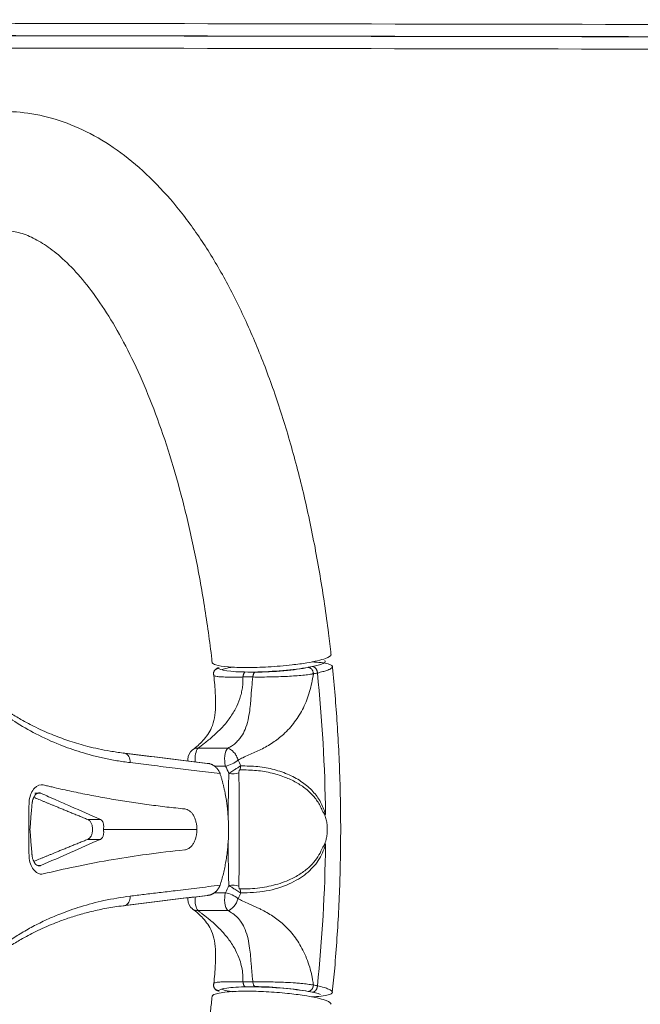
# Model space of a CAD drawing. Header units: millimetres. Extents: x 0 to 594, y 0 to 420.
# Tile 128 of 256: x 235.53 to 243.09, y 321.11 to 333.11. Entities that reach past the tile are written whole.
import ezdxf

# ---------------------------------------------------------------- set-up
doc = ezdxf.new("R2010")
doc.units = ezdxf.units.MM
doc.layers.add('1', color=7, linetype='Continuous', true_color=0xffffff)
doc.styles.add('Arial', font='txt')
doc.dimstyles.get("Standard").update_dxf_attribs({"dimtxt": 0.18, "dimasz": 0.18, "dimexe": 0.18, "dimexo": 0.0625, "dimgap": 0.09, "dimtad": 0, "dimtih": 1, "dimtoh": 1, "dimdec": 4, "dimzin": 0, "dimdsep": 46, "dimtxsty": 'Standard', "dimcen": 0.09, "dimadec": 0, "dimazin": 0, "dimtfac": 1, "dimtdec": 4, "dimtofl": 0, "dimtmove": 0, "dimatfit": 3, "dimfxl": 0, "dimtolj": 1, "dimtzin": 0, "dimarcsym": 0})

# ---------------------------------------------------------------- blocks, each defined once
blk = doc.blocks.new('_U5')
at = {"layer": '1', "color": 18, "lineweight": 18}
for p, q in [((170.922, 289.963), (170.922, 380.625)), ((338.75, 348.618), (338.75, 380.625)), ((170.922, 378.625), (248.753, 378.625)), ((338.75, 378.625), (260.919, 378.625))]:
    blk.add_line(p, q, dxfattribs=at)
at = {"layer": '1', "color": 18}
for points in [[(170.922, 378.625), (174.422, 379.563), (174.422, 377.687)], [(338.75, 378.625), (335.25, 377.687), (335.25, 379.563)]]:
    blk.add_solid(points, dxfattribs=at)
at = {"layer": '1', "color": 18, "linetype": 'Continuous', "lineweight": 13, "insert": (250.438, 375.989), "char_height": 3.5, "attachment_point": 7, "line_spacing_factor": 1.047437, "style": 'Arial'}
blk.add_mtext('\\fArial|b0|i0;\\W1.0000;3.36', dxfattribs=at)
blk = doc.blocks.new('_U6')
at = {"layer": '1', "color": 18, "lineweight": 18}
for p, q in [((135.924, 328.686), (135.924, 388.614)), ((338.75, 348.618), (338.75, 388.614)), ((135.924, 386.614), (231.254, 386.614)), ((338.75, 386.614), (243.42, 386.614))]:
    blk.add_line(p, q, dxfattribs=at)
at = {"layer": '1', "color": 18}
for points in [[(135.924, 386.614), (139.424, 387.552), (139.424, 385.677)], [(338.75, 386.614), (335.25, 385.677), (335.25, 387.552)]]:
    blk.add_solid(points, dxfattribs=at)
at = {"layer": '1', "color": 18, "linetype": 'Continuous', "lineweight": 13, "insert": (232.94, 383.979), "char_height": 3.5, "attachment_point": 7, "line_spacing_factor": 1.047437, "style": 'Arial'}
blk.add_mtext('\\fArial|b0|i0;\\W1.0000;4.06', dxfattribs=at)

msp = doc.modelspace()

# ---------------------------------------------------------------- linework, layer by layer
at = {"layer": '1', "color": 155, "linetype": 'Continuous', "lineweight": 13}
for p, q in [((238.367, 325.099), (238.246, 325.099)), ((238.06, 324.231), (237.699, 324.231)), ((238.033, 324.012), (237.899, 324.012)), ((235.782, 323.682), (235.711, 323.682)), ((236.509, 323.362), (236.354, 323.362)), ((236.509, 323.12), (236.354, 323.12)), ((235.782, 322.8), (235.746, 322.8)), ((238.033, 322.47), (237.899, 322.47)), ((238.06, 322.252), (237.699, 322.252)), ((238.246, 321.384), (238.367, 321.384))]:
    msp.add_line(p, q, dxfattribs=at)
at = {"layer": '1', "color": 155, "linetype": 'Continuous', "lineweight": 18}
msp.add_line((235.635, 323.241), (235.651, 323.241), dxfattribs=at)
for centre, start, end in [((237.725, 324.094), 128.0833, 180), ((237.725, 324.094), 180, 187.6777), ((237.725, 322.389), 172.4855, 180), ((237.725, 322.389), 180, 231.7401)]:
    msp.add_arc(centre, 0.15, start, end, dxfattribs=at)
for centre, major_axis, ratio, start_param, end_param in [((238.591, 325.251), (0.658, 0.039), 0.126471, 5.457442, 5.469996), ((235.67, 325.01), (-2.217, -0.125), 0.123628, 3.10262, 3.120711), ((235.949, 323.241), (0, 7.816), 0.422618, 4.736375, 4.958732), ((236.782, 324.06), (-0.014, -0.112), 0.783249, 3.017781, 3.255723), ((238.12, 323.984), (0.125, 0), 0.518731, 4.334376, 5.368972), ((235.949, 323.241), (0, 7.816), 0.422618, 4.466025, 4.688403), ((238.12, 322.499), (0.125, 0), 0.518731, 0.914214, 1.94881), ((236.782, 322.423), (0.014, -0.112), 0.783249, 6.169055, 6.407175), ((235.67, 321.472), (2.217, -0.125), 0.123628, 0.020882, 0.038971), ((238.591, 321.232), (-0.657, 0.039), 0.126471, 3.954782, 3.967399), ((238.59, 321.232), (-0.659, 0.039), 0.126471, 3.569052, 3.954649)]:
    msp.add_ellipse(centre, major_axis=major_axis, ratio=ratio, start_param=start_param, end_param=end_param, dxfattribs=at)
at = {"layer": '1', "color": 155, "linetype": 'Continuous', "lineweight": 13}
for centre, major_axis, ratio, start_param, end_param in [((231.92, 325.446), (9.302, 0.576), 0.125919, 5.586911, 5.595228), ((236.782, 324.06), (-0.014, -0.112), 0.783249, 1.625986, 3.017781), ((237.725, 324.094), (0, 0.15), 0.422618, 0.417849, 1.777016), ((238.086, 324.094), (0, -0.15), 0.422618, 3.559441, 5.286842), ((238.086, 324.094), (0.135, 0.064), 0.406296, 4.125487, 5.32545), ((238.135, 324.022), (0.002, -0.125), 0.665545, 1.113492, 1.514764), ((238.086, 322.389), (0, -0.15), 0.422618, 4.137936, 5.865337), ((238.086, 322.389), (0.135, -0.064), 0.406296, 0.957735, 2.157698), ((238.135, 322.461), (0.002, 0.125), 0.665545, 4.768422, 5.169693), ((236.782, 322.423), (0.014, -0.112), 0.783249, 0.12399, 1.515607), ((237.725, 322.389), (0, 0.15), 0.422618, 1.368194, 2.723744), ((238.086, 322.389), (0.07, 0.133), 0.600098, 3.619319, 5.077003), ((237.725, 322.389), (0.093, 0.118), 0.760914, 3.14157, 3.74422), ((231.919, 321.036), (-9.304, 0.576), 0.125919, 3.829551, 3.837867)]:
    msp.add_ellipse(centre, major_axis=major_axis, ratio=ratio, start_param=start_param, end_param=end_param, dxfattribs=at)
for points, knots in [([(234.789, 333.066), (235.514, 333.065), (236.239, 333.064), (240.004, 333.057), (243.044, 333.052), (246.083, 333.048)], [0, 0, 0, 0, 0.192592, 0.192592, 1, 1, 1, 1]), ([(246.08, 332.899), (243.04, 332.902), (240, 332.907), (236.242, 332.914), (235.523, 332.915), (234.805, 332.916)], [0, 0, 0, 0, 0.808796, 0.808796, 1, 1, 1, 1]), ([(234.805, 332.915), (235.524, 332.914), (236.242, 332.913), (240, 332.906), (243.039, 332.901), (246.078, 332.897)], [0, 0, 0, 0, 0.191204, 0.191204, 1, 1, 1, 1]), ([(246.075, 332.747), (243.036, 332.751), (239.996, 332.756), (236.245, 332.763), (235.533, 332.764), (234.821, 332.765)], [0, 0, 0, 0, 0.810188, 0.810188, 1, 1, 1, 1]), ([(238.393, 325.158), (238.503, 325.158), (238.628, 325.164), (238.86, 325.185), (238.965, 325.2), (239.042, 325.216), (239.042, 325.216), (239.042, 325.216)], [0, 0, 0, 0, 0.499935, 0.499935, 0.999871, 0.999871, 1, 1, 1, 1]), ([(239.334, 325.218), (239.331, 325.212), (239.323, 325.205), (239.306, 325.195), (239.29, 325.187), (239.263, 325.177), (239.219, 325.163), (239.176, 325.153), (239.153, 325.147)], [0, 0, 0, 0, 0.262386, 0.324025, 0.42864, 0.576202, 0.766672, 1, 1, 1, 1]), ([(238.246, 325.099), (238.246, 325.076), (238.247, 325.032), (238.24, 324.966), (238.227, 324.9), (238.202, 324.813), (238.155, 324.706), (238.079, 324.584), (238, 324.492), (237.933, 324.424), (237.863, 324.36), (237.78, 324.293), (237.724, 324.25), (237.699, 324.231)], [0, 0, 0, 0, 0.056848, 0.114251, 0.172484, 0.231814, 0.350633, 0.481461, 0.616138, 0.683359, 0.750715, 0.886906, 1, 1, 1, 1]), ([(238.06, 324.231), (238.077, 324.24), (238.109, 324.257), (238.153, 324.29), (238.192, 324.329), (238.235, 324.384), (238.276, 324.464), (238.309, 324.57), (238.328, 324.681), (238.338, 324.769), (238.345, 324.863), (238.352, 324.966), (238.362, 325.057), (238.367, 325.099)], [0, 0, 0, 0, 0.057888, 0.118331, 0.181883, 0.249021, 0.363788, 0.498362, 0.618519, 0.717321, 0.759691, 0.890679, 1, 1, 1, 1]), ([(239.104, 325.137), (239.098, 325.1), (239.086, 325.026), (239.059, 324.92), (239.025, 324.819), (238.983, 324.723), (238.933, 324.633), (238.876, 324.549), (238.811, 324.47), (238.724, 324.383), (238.609, 324.294), (238.468, 324.214), (238.343, 324.16), (238.25, 324.118), (238.205, 324.096), (238.186, 324.086)], [0, 0, 0, 0, 0.064918, 0.128876, 0.192539, 0.256593, 0.321721, 0.388579, 0.457775, 0.529859, 0.647473, 0.77312, 0.892306, 0.952251, 1, 1, 1, 1]), ([(238.393, 325.158), (238.392, 325.157), (238.39, 325.156), (238.387, 325.154), (238.386, 325.153), (238.383, 325.15), (238.381, 325.148), (238.378, 325.143), (238.377, 325.141), (238.375, 325.135), (238.374, 325.132), (238.372, 325.126), (238.371, 325.123), (238.369, 325.116), (238.368, 325.113), (238.367, 325.106), (238.367, 325.102), (238.367, 325.099)], [0, 0, 0, 0, 0.125, 0.125, 0.25, 0.25, 0.375, 0.375, 0.5, 0.5, 0.625, 0.625, 0.75, 0.75, 0.875, 0.875, 1, 1, 1, 1]), ([(236.87, 324.055), (236.816, 324.062), (236.71, 324.077), (236.556, 324.107), (236.409, 324.142), (236.271, 324.182), (236.141, 324.225), (235.957, 324.293), (235.728, 324.398), (235.468, 324.546), (235.316, 324.659), (235.243, 324.713)], [0, 0, 0, 0, 0.093456, 0.182706, 0.26783, 0.348905, 0.426012, 0.499244, 0.681367, 0.847146, 1, 1, 1, 1]), ([(237.699, 324.231), (237.69, 324.231), (237.673, 324.231), (237.652, 324.224), (237.639, 324.217), (237.633, 324.212), (237.632, 324.212)], [0, 0, 0, 0, 0.366466, 0.684249, 0.953146, 1, 1, 1, 1]), ([(238.186, 324.086), (238.183, 324.094), (238.178, 324.111), (238.167, 324.135), (238.153, 324.159), (238.133, 324.184), (238.101, 324.215), (238.076, 324.225), (238.06, 324.231)], [0, 0, 0, 0, 0.116587, 0.250603, 0.364334, 0.501202, 0.699831, 1, 1, 1, 1]), ([(237.967, 323.922), (237.872, 323.933), (237.689, 323.956), (237.411, 323.989), (237.14, 324.022), (236.958, 324.044), (236.87, 324.055)], [0, 0, 0, 0, 0.258758, 0.5, 0.760091, 1, 1, 1, 1]), ([(238.218, 324.016), (238.288, 324.014), (238.428, 324.012), (238.626, 323.975), (238.808, 323.912), (238.968, 323.824), (239.096, 323.714), (239.194, 323.586), (239.233, 323.479), (239.252, 323.429)], [0, 0, 0, 0, 0.168709, 0.333989, 0.497563, 0.650086, 0.782023, 0.896928, 1, 1, 1, 1]), ([(238.065, 323.402), (238.065, 323.421), (238.065, 323.461), (238.066, 323.52), (238.067, 323.579), (238.068, 323.637), (238.069, 323.696), (238.07, 323.754), (238.071, 323.811), (238.072, 323.868), (238.073, 323.905), (238.073, 323.924)], [0, 0, 0, 0, 0.1066, 0.214217, 0.3229, 0.432697, 0.543657, 0.655823, 0.769241, 0.883953, 1, 1, 1, 1]), ([(238.196, 323.932), (238.196, 323.919), (238.196, 323.892), (238.197, 323.852), (238.198, 323.811), (238.198, 323.769), (238.198, 323.727), (238.199, 323.685), (238.199, 323.643), (238.2, 323.556), (238.2, 323.422), (238.2, 323.24), (238.2, 323.058), (238.2, 322.91), (238.199, 322.796), (238.198, 322.712), (238.197, 322.63), (238.196, 322.577), (238.196, 322.55)], [0, 0, 0, 0, 0.032191, 0.064128, 0.095815, 0.127256, 0.158454, 0.189417, 0.220147, 0.250641, 0.376351, 0.500659, 0.624826, 0.750412, 0.811381, 0.873282, 0.936144, 1, 1, 1, 1]), ([(239.219, 323.457), (239.21, 323.477), (239.193, 323.518), (239.16, 323.573), (239.122, 323.627), (239.077, 323.677), (239.008, 323.741), (238.908, 323.81), (238.766, 323.879), (238.6, 323.931), (238.411, 323.964), (238.278, 323.966), (238.21, 323.967)], [0, 0, 0, 0, 0.044619, 0.091464, 0.141162, 0.194265, 0.251249, 0.371238, 0.502463, 0.6638, 0.828991, 1, 1, 1, 1]), ([(238.073, 322.559), (238.073, 322.573), (238.072, 322.6), (238.071, 322.642), (238.07, 322.684), (238.07, 322.725), (238.069, 322.767), (238.068, 322.817), (238.067, 322.876), (238.066, 322.944), (238.066, 323.012), (238.065, 323.058), (238.065, 323.081)], [0, 0, 0, 0, 0.086383, 0.171473, 0.255284, 0.337832, 0.419135, 0.499211, 0.625368, 0.750836, 0.875688, 1, 1, 1, 1]), ([(239.252, 323.054), (239.24, 323.02), (239.216, 322.95), (239.164, 322.859), (239.097, 322.774), (239.016, 322.699), (238.92, 322.632), (238.76, 322.55), (238.529, 322.477), (238.322, 322.47), (238.218, 322.467)], [0, 0, 0, 0, 0.067835, 0.139996, 0.218298, 0.304188, 0.398787, 0.502946, 0.748534, 1, 1, 1, 1]), ([(238.21, 322.515), (238.251, 322.516), (238.332, 322.516), (238.45, 322.527), (238.563, 322.546), (238.671, 322.574), (238.788, 322.615), (238.908, 322.672), (239.02, 322.75), (239.107, 322.835), (239.173, 322.923), (239.204, 322.993), (239.219, 323.026)], [0, 0, 0, 0, 0.103413, 0.204501, 0.303617, 0.401183, 0.497697, 0.628903, 0.748928, 0.841669, 0.924507, 1, 1, 1, 1]), ([(236.87, 322.428), (236.928, 322.435), (237.046, 322.449), (237.229, 322.471), (237.442, 322.497), (237.689, 322.527), (237.872, 322.549), (237.967, 322.561)], [0, 0, 0, 0, 0.157692, 0.324359, 0.5, 0.741235, 1, 1, 1, 1]), ([(235.243, 321.769), (235.285, 321.802), (235.372, 321.868), (235.514, 321.96), (235.668, 322.05), (235.836, 322.134), (236.036, 322.221), (236.276, 322.305), (236.561, 322.381), (236.764, 322.412), (236.87, 322.428)], [0, 0, 0, 0, 0.090223, 0.184414, 0.283579, 0.388437, 0.499495, 0.650163, 0.816781, 1, 1, 1, 1]), ([(238.186, 322.397), (238.205, 322.387), (238.25, 322.365), (238.329, 322.329), (238.402, 322.296), (238.501, 322.25), (238.609, 322.188), (238.747, 322.082), (238.873, 321.946), (238.982, 321.771), (239.05, 321.603), (239.082, 321.477), (239.095, 321.404), (239.101, 321.366), (239.104, 321.345)], [0, 0, 0, 0, 0.047786, 0.107733, 0.193171, 0.226965, 0.35231, 0.470051, 0.605904, 0.735829, 0.870711, 0.93381, 0.964494, 1, 1, 1, 1]), ([(237.699, 322.252), (237.707, 322.245), (237.724, 322.232), (237.753, 322.21), (237.788, 322.183), (237.831, 322.149), (237.898, 322.092), (237.983, 322.01), (238.078, 321.899), (238.154, 321.778), (238.205, 321.663), (238.232, 321.561), (238.246, 321.473), (238.246, 321.413), (238.246, 321.384)], [0, 0, 0, 0, 0.038551, 0.079658, 0.123417, 0.17996, 0.249615, 0.384011, 0.515309, 0.649167, 0.76868, 0.847478, 0.924373, 1, 1, 1, 1]), ([(238.367, 321.384), (238.364, 321.404), (238.359, 321.446), (238.354, 321.511), (238.348, 321.58), (238.343, 321.643), (238.337, 321.716), (238.327, 321.803), (238.309, 321.913), (238.276, 322.019), (238.232, 322.104), (238.181, 322.168), (238.126, 322.215), (238.082, 322.24), (238.06, 322.252)], [0, 0, 0, 0, 0.052355, 0.110078, 0.17327, 0.242005, 0.285699, 0.381786, 0.501898, 0.636327, 0.751149, 0.839749, 0.922292, 1, 1, 1, 1]), ([(238.367, 321.384), (238.367, 321.38), (238.367, 321.377), (238.368, 321.37), (238.369, 321.366), (238.371, 321.36), (238.372, 321.356), (238.374, 321.35), (238.375, 321.347), (238.377, 321.342), (238.378, 321.339), (238.381, 321.335), (238.383, 321.333), (238.386, 321.33), (238.387, 321.328), (238.39, 321.326), (238.392, 321.325), (238.393, 321.325)], [0, 0, 0, 0, 0.125, 0.125, 0.25, 0.25, 0.375, 0.375, 0.5, 0.5, 0.625, 0.625, 0.75, 0.75, 0.875, 0.875, 1, 1, 1, 1]), ([(239.042, 321.266), (239.042, 321.266), (239.042, 321.266), (238.965, 321.283), (238.86, 321.297), (238.627, 321.319), (238.503, 321.325), (238.393, 321.325)], [0, 0, 0, 0, 0.000073, 0.000073, 0.500036, 0.500036, 1, 1, 1, 1]), ([(239.153, 321.335), (239.181, 321.328), (239.236, 321.315), (239.29, 321.296), (239.322, 321.279), (239.334, 321.266), (239.335, 321.259), (239.335, 321.256)], [0, 0, 0, 0, 0.258205, 0.493297, 0.705247, 0.894031, 1, 1, 1, 1])]:
    msp.add_open_spline(points, degree=3, knots=knots, dxfattribs=at)
at = {"layer": '1', "color": 155, "linetype": 'Continuous', "lineweight": 18}
for points, knots in [([(239.318, 325.373), (239.309, 325.46), (239.272, 325.784), (239.189, 326.337), (239.06, 327.017), (238.905, 327.671), (238.724, 328.296), (238.518, 328.886), (238.287, 329.439), (238.032, 329.951), (237.751, 330.417), (237.446, 330.834), (237.116, 331.196), (236.764, 331.496), (236.395, 331.729), (236.014, 331.89), (235.631, 331.98), (235.252, 332.001), (234.882, 331.957), (234.522, 331.852), (234.238, 331.719), (234.075, 331.618), (234.024, 331.584)], [0, 0, 0, 0, 0.019736, 0.074177, 0.128725, 0.183422, 0.238313, 0.293445, 0.348872, 0.404642, 0.460777, 0.517225, 0.57369, 0.629518, 0.683856, 0.73601, 0.7859, 0.834082, 0.881456, 0.928794, 0.976946, 1, 1, 1, 1]), ([(234.967, 330.457), (235.004, 330.474), (235.1, 330.511), (235.251, 330.545), (235.417, 330.542), (235.593, 330.496), (235.776, 330.408), (235.972, 330.27), (236.181, 330.075), (236.397, 329.817), (236.611, 329.505), (236.82, 329.138), (237.019, 328.719), (237.207, 328.25), (237.379, 327.735), (237.533, 327.179), (237.668, 326.587), (237.78, 325.964), (237.843, 325.521), (237.869, 325.289), (237.871, 325.276)], [0, 0, 0, 0, 0.035716, 0.09875, 0.170416, 0.234612, 0.292883, 0.348533, 0.407591, 0.465496, 0.523211, 0.581078, 0.639322, 0.697999, 0.757088, 0.816541, 0.876297, 0.9363, 0.996496, 1, 1, 1, 1]), ([(237.871, 325.276), (237.871, 325.274), (237.874, 325.263), (237.911, 325.242), (238.05, 325.219), (238.282, 325.211), (238.56, 325.219), (238.821, 325.242), (239.075, 325.276), (239.269, 325.322), (239.32, 325.357), (239.319, 325.372), (239.319, 325.373)], [0, 0, 0, 0, 0.015912, 0.105737, 0.236558, 0.356859, 0.476491, 0.606458, 0.696973, 0.856561, 0.993735, 1, 1, 1, 1]), ([(237.886, 325.125), (237.886, 325.129), (237.886, 325.134), (237.887, 325.143), (237.888, 325.148), (237.89, 325.158), (237.892, 325.163), (237.897, 325.172), (237.9, 325.176), (237.907, 325.184), (237.911, 325.188), (237.92, 325.194), (237.924, 325.197), (237.933, 325.201), (237.938, 325.203), (237.947, 325.205), (237.952, 325.206), (237.957, 325.206)], [0, 0, 0, 0, 0.125, 0.125, 0.25, 0.25, 0.375, 0.375, 0.5, 0.5, 0.625, 0.625, 0.75, 0.75, 0.875, 0.875, 1, 1, 1, 1]), ([(237.887, 325.13), (237.887, 325.131), (237.887, 325.134), (237.887, 325.138), (237.887, 325.143), (237.888, 325.147), (237.888, 325.152), (237.889, 325.156), (237.891, 325.161), (237.892, 325.165), (237.894, 325.17), (237.896, 325.174), (237.899, 325.178), (237.902, 325.182), (237.907, 325.188), (237.915, 325.196), (237.926, 325.203), (237.936, 325.207), (237.943, 325.21), (237.95, 325.211), (237.955, 325.212), (237.957, 325.212)], [0, 0, 0, 0, 0.035731, 0.072134, 0.109163, 0.146766, 0.184884, 0.223454, 0.262407, 0.301669, 0.341165, 0.380814, 0.420534, 0.460244, 0.49986, 0.6173, 0.749525, 0.815013, 0.878748, 0.940476, 1, 1, 1, 1]), ([(239.041, 325.216), (238.955, 325.201), (238.847, 325.187), (238.617, 325.168), (238.496, 325.161), (238.274, 325.158), (238.173, 325.161), (238.024, 325.175), (237.975, 325.186), (237.957, 325.2)], [0, 0, 0, 0, 0.24996, 0.24996, 0.499973, 0.499973, 0.749987, 0.749987, 1, 1, 1, 1]), ([(237.992, 325.191), (238.01, 325.196), (238.048, 325.206), (238.093, 325.215), (238.116, 325.22)], [0, 0, 0, 0, 0.532949, 1, 1, 1, 1]), ([(239.042, 325.216), (239.045, 325.216), (239.049, 325.215), (239.056, 325.213), (239.06, 325.212), (239.067, 325.208), (239.071, 325.205), (239.078, 325.199), (239.081, 325.196), (239.087, 325.188), (239.09, 325.184), (239.095, 325.175), (239.097, 325.17), (239.1, 325.16), (239.101, 325.156), (239.103, 325.146), (239.104, 325.142), (239.104, 325.137)], [0, 0, 0, 0, 0.125, 0.125, 0.25, 0.25, 0.375, 0.375, 0.5, 0.5, 0.625, 0.625, 0.75, 0.75, 0.875, 0.875, 1, 1, 1, 1]), ([(239.191, 325.252), (239.174, 325.246), (239.153, 325.24), (239.105, 325.228), (239.077, 325.223), (239.047, 325.217)], [0, 0, 0, 0, 0.499997, 0.499997, 1, 1, 1, 1]), ([(239.09, 325.283), (239.108, 325.282), (239.212, 325.275), (239.311, 325.256), (239.337, 325.232), (239.335, 325.221), (239.334, 325.218)], [0, 0, 0, 0, 0.110376, 0.654174, 0.908949, 1, 1, 1, 1]), ([(239.091, 325.227), (239.092, 325.227), (239.094, 325.226), (239.098, 325.226), (239.101, 325.225), (239.104, 325.224), (239.107, 325.223), (239.11, 325.222), (239.113, 325.22), (239.115, 325.219), (239.118, 325.217), (239.12, 325.216), (239.122, 325.214), (239.124, 325.212), (239.126, 325.211), (239.127, 325.209), (239.129, 325.207), (239.13, 325.206), (239.131, 325.205), (239.132, 325.203), (239.135, 325.2), (239.138, 325.196), (239.142, 325.188), (239.146, 325.18), (239.149, 325.172), (239.151, 325.164), (239.152, 325.156), (239.153, 325.15), (239.153, 325.148)], [0, 0, 0, 0, 0.036715, 0.072813, 0.108168, 0.142655, 0.176162, 0.208582, 0.239819, 0.269789, 0.298414, 0.32563, 0.351379, 0.375616, 0.398301, 0.419404, 0.438901, 0.456773, 0.473006, 0.487593, 0.500526, 0.574044, 0.647646, 0.720819, 0.793071, 0.863945, 0.933035, 1, 1, 1, 1]), ([(239.334, 321.256), (239.345, 321.354), (239.378, 321.692), (239.417, 322.279), (239.44, 323.015), (239.434, 323.753), (239.402, 324.474), (239.362, 324.964), (239.337, 325.208), (239.335, 325.226)], [0, 0, 0, 0, 0.075475, 0.259648, 0.443708, 0.627703, 0.811725, 0.986241, 1, 1, 1, 1]), ([(237.888, 325.148), (237.897, 325.069), (237.909, 324.925), (237.916, 324.687), (237.882, 324.482), (237.768, 324.326), (237.679, 324.245), (237.632, 324.212)], [0, 0, 0, 0, 0.166468, 0.318496, 0.583015, 0.806788, 1, 1, 1, 1]), ([(238.246, 325.099), (238.227, 325.098), (238.183, 325.098), (238.115, 325.098), (238.041, 325.098), (237.976, 325.1), (237.932, 325.104), (237.905, 325.109), (237.895, 325.113), (237.892, 325.115)], [0, 0, 0, 0, 0.102791, 0.234055, 0.394822, 0.584282, 0.755979, 0.877635, 1, 1, 1, 1]), ([(238.246, 325.099), (238.246, 325.102), (238.247, 325.106), (238.248, 325.113), (238.249, 325.116), (238.25, 325.123), (238.251, 325.126), (238.253, 325.132), (238.254, 325.135), (238.257, 325.141), (238.258, 325.143), (238.261, 325.148), (238.262, 325.15), (238.265, 325.153), (238.267, 325.154), (238.27, 325.156), (238.271, 325.157), (238.273, 325.158)], [0, 0, 0, 0, 0.125, 0.125, 0.25, 0.25, 0.375, 0.375, 0.5, 0.5, 0.625, 0.625, 0.75, 0.75, 0.875, 0.875, 1, 1, 1, 1]), ([(239.104, 325.137), (239.102, 325.137), (239.1, 325.136), (239.094, 325.136), (239.085, 325.134), (239.064, 325.131), (239.022, 325.125), (238.927, 325.115), (238.794, 325.106), (238.66, 325.101), (238.556, 325.099), (238.459, 325.098), (238.396, 325.098), (238.367, 325.099)], [0, 0, 0, 0, 0.007696, 0.015478, 0.031045, 0.06219, 0.124529, 0.249361, 0.49891, 0.643574, 0.748615, 0.882343, 1, 1, 1, 1]), ([(235.172, 324.833), (235.19, 324.818), (235.227, 324.789), (235.284, 324.746), (235.344, 324.704), (235.407, 324.663), (235.472, 324.622), (235.577, 324.56), (235.731, 324.479), (235.931, 324.39), (236.142, 324.313), (236.325, 324.259), (236.489, 324.221), (236.633, 324.193), (236.733, 324.179), (236.786, 324.172)], [0, 0, 0, 0, 0.039358, 0.079705, 0.121045, 0.163382, 0.206718, 0.251058, 0.36803, 0.500817, 0.62068, 0.749798, 0.82546, 0.90886, 1, 1, 1, 1]), ([(237.816, 324.045), (237.817, 324.045), (237.821, 324.045), (237.826, 324.045), (237.832, 324.044), (237.839, 324.042), (237.848, 324.04), (237.859, 324.036), (237.869, 324.031), (237.879, 324.026), (237.889, 324.019), (237.896, 324.015), (237.899, 324.012)], [0, 0, 0, 0, 0.0619, 0.124041, 0.186597, 0.24974, 0.374321, 0.499102, 0.623008, 0.747045, 0.872343, 1, 1, 1, 1]), ([(237.899, 324.012), (237.901, 324.011), (237.904, 324.009), (237.908, 324.005), (237.913, 324.001), (237.917, 323.997), (237.923, 323.991), (237.931, 323.982), (237.941, 323.971), (237.949, 323.96), (237.955, 323.949), (237.96, 323.939), (237.964, 323.93), (237.966, 323.925), (237.967, 323.922)], [0, 0, 0, 0, 0.049555, 0.099297, 0.149287, 0.199584, 0.250247, 0.375333, 0.500346, 0.625673, 0.750306, 0.834697, 0.917826, 1, 1, 1, 1]), ([(238.073, 323.924), (238.081, 323.929), (238.096, 323.938), (238.121, 323.954), (238.15, 323.973), (238.184, 323.994), (238.207, 324.008), (238.218, 324.016)], [0, 0, 0, 0, 0.181962, 0.349754, 0.499589, 0.750816, 1, 1, 1, 1]), ([(238.065, 323.402), (238.064, 323.416), (238.062, 323.444), (238.058, 323.485), (238.053, 323.527), (238.048, 323.568), (238.042, 323.609), (238.035, 323.65), (238.027, 323.69), (238.019, 323.73), (238.01, 323.769), (238, 323.808), (237.99, 323.846), (237.979, 323.885), (237.971, 323.909), (237.967, 323.922)], [0, 0, 0, 0, 0.07713, 0.154101, 0.230946, 0.307699, 0.384393, 0.461062, 0.537742, 0.614466, 0.691271, 0.768191, 0.845263, 0.92252, 1, 1, 1, 1]), ([(238.21, 323.967), (238.209, 323.967), (238.209, 323.967), (238.207, 323.967), (238.207, 323.967), (238.205, 323.966), (238.204, 323.965), (238.203, 323.964), (238.202, 323.963), (238.201, 323.961), (238.2, 323.959), (238.199, 323.956), (238.198, 323.954), (238.196, 323.946), (238.196, 323.939), (238.196, 323.932)], [0, 0, 0, 0, 0.047493, 0.047493, 0.110992, 0.110992, 0.182522, 0.182522, 0.251421, 0.251421, 0.364558, 0.364558, 0.476107, 0.476107, 1, 1, 1, 1]), ([(235.813, 323.783), (235.776, 323.792), (235.718, 323.771), (235.663, 323.683), (235.642, 323.613), (235.639, 323.554), (235.638, 323.494), (235.637, 323.42), (235.636, 323.331), (235.635, 323.271), (235.635, 323.241)], [0, 0, 0, 0, 0.25, 0.375, 0.5, 0.5625, 0.625, 0.75, 0.875, 1, 1, 1, 1]), ([(237.536, 323.491), (237.5, 323.495), (237.427, 323.502), (237.319, 323.514), (237.211, 323.527), (237.066, 323.546), (236.886, 323.572), (236.67, 323.606), (236.454, 323.645), (236.24, 323.687), (236.061, 323.725), (235.937, 323.754), (235.866, 323.771), (235.83, 323.779), (235.813, 323.783)], [0, 0, 0, 0, 0.0625, 0.125, 0.1875, 0.25, 0.375, 0.5, 0.625, 0.75, 0.875, 0.9375, 0.96875, 1, 1, 1, 1]), ([(235.677, 323.561), (235.677, 323.563), (235.678, 323.568), (235.679, 323.575), (235.68, 323.582), (235.682, 323.592), (235.685, 323.604), (235.692, 323.622), (235.701, 323.642), (235.716, 323.662), (235.732, 323.676), (235.746, 323.683), (235.758, 323.686), (235.766, 323.686), (235.774, 323.685), (235.78, 323.683), (235.782, 323.682)], [0, 0, 0, 0, 0.028522, 0.058837, 0.091011, 0.125139, 0.188879, 0.250046, 0.380112, 0.499863, 0.628495, 0.749414, 0.813612, 0.876265, 0.938098, 1, 1, 1, 1]), ([(235.782, 323.682), (235.846, 323.654), (235.968, 323.6), (236.211, 323.494), (236.388, 323.416), (236.509, 323.362)], [0, 0, 0, 0, 0.263762, 0.5, 1, 1, 1, 1]), ([(235.651, 323.241), (235.653, 323.268), (235.655, 323.295), (235.659, 323.348), (235.661, 323.375), (235.664, 323.415), (235.665, 323.428), (235.667, 323.455), (235.669, 323.475), (235.671, 323.495), (235.672, 323.508), (235.672, 323.515), (235.674, 323.528), (235.674, 323.535), (235.675, 323.545), (235.675, 323.548), (235.676, 323.555), (235.676, 323.558), (235.677, 323.561)], [0, 0, 0, 0, 0.25, 0.25, 0.5, 0.5, 0.625, 0.625, 0.75, 0.8125, 0.8125, 0.875, 0.875, 0.9375, 0.9375, 0.96875, 0.96875, 1, 1, 1, 1]), ([(237.685, 323.241), (237.685, 323.257), (237.683, 323.289), (237.674, 323.335), (237.663, 323.37), (237.651, 323.396), (237.638, 323.42), (237.62, 323.446), (237.585, 323.477), (237.556, 323.489), (237.536, 323.491)], [0, 0, 0, 0, 0.125, 0.25, 0.375, 0.4375, 0.5, 0.625, 0.75, 1, 1, 1, 1]), ([(238.065, 323.402), (238.065, 323.4), (238.065, 323.397), (238.066, 323.39), (238.066, 323.378), (238.068, 323.355), (238.07, 323.308), (238.071, 323.241), (238.07, 323.161), (238.067, 323.108), (238.065, 323.081)], [0, 0, 0, 0, 0.015653, 0.031307, 0.062606, 0.125171, 0.250194, 0.499983, 0.750473, 1, 1, 1, 1]), ([(239.252, 323.429), (239.252, 323.427), (239.252, 323.425), (239.251, 323.423), (239.25, 323.421), (239.247, 323.421), (239.244, 323.424), (239.241, 323.428), (239.235, 323.436), (239.227, 323.446), (239.222, 323.453), (239.219, 323.457)], [0, 0, 0, 0, 0.056107, 0.095985, 0.125086, 0.171225, 0.249353, 0.342523, 0.4996, 0.74932, 1, 1, 1, 1]), ([(239.219, 323.026), (239.221, 323.029), (239.227, 323.036), (239.234, 323.048), (239.24, 323.061), (239.246, 323.075), (239.252, 323.091), (239.257, 323.107), (239.264, 323.137), (239.271, 323.182), (239.274, 323.241), (239.271, 323.301), (239.263, 323.35), (239.253, 323.387), (239.244, 323.414), (239.233, 323.438), (239.223, 323.451), (239.219, 323.457)], [0, 0, 0, 0, 0.032767, 0.066138, 0.100384, 0.135748, 0.172455, 0.210699, 0.250651, 0.373521, 0.499771, 0.626219, 0.749321, 0.818125, 0.882087, 0.942277, 1, 1, 1, 1]), ([(236.354, 323.362), (236.356, 323.362), (236.358, 323.36), (236.363, 323.358), (236.367, 323.355), (236.371, 323.352), (236.374, 323.349), (236.38, 323.343), (236.388, 323.334), (236.4, 323.313), (236.411, 323.283), (236.415, 323.241), (236.411, 323.2), (236.401, 323.172), (236.393, 323.156), (236.388, 323.149), (236.382, 323.142), (236.376, 323.135), (236.369, 323.129), (236.362, 323.124), (236.357, 323.122), (236.354, 323.12)], [0, 0, 0, 0, 0.022842, 0.044897, 0.066168, 0.086654, 0.106356, 0.125274, 0.189559, 0.250388, 0.377423, 0.499731, 0.621816, 0.749201, 0.780061, 0.812568, 0.846728, 0.882547, 0.920029, 0.959179, 1, 1, 1, 1]), ([(236.509, 323.362), (236.51, 323.362), (236.513, 323.36), (236.517, 323.358), (236.52, 323.356), (236.523, 323.353), (236.527, 323.349), (236.532, 323.343), (236.538, 323.333), (236.544, 323.318), (236.548, 323.301), (236.549, 323.284), (236.549, 323.268), (236.548, 323.255), (236.546, 323.246), (236.545, 323.241)], [0, 0, 0, 0, 0.042059, 0.083813, 0.125384, 0.166894, 0.208467, 0.250222, 0.374731, 0.500109, 0.62425, 0.750065, 0.832912, 0.915878, 1, 1, 1, 1]), ([(235.813, 322.699), (235.8, 322.697), (235.775, 322.694), (235.738, 322.709), (235.699, 322.742), (235.661, 322.798), (235.641, 322.877), (235.638, 322.966), (235.637, 323.054), (235.636, 323.152), (235.636, 323.211), (235.635, 323.241)], [0, 0, 0, 0, 0.086491, 0.168094, 0.250462, 0.377495, 0.499713, 0.590457, 0.749639, 0.873792, 1, 1, 1, 1]), ([(235.677, 322.921), (235.676, 322.925), (235.676, 322.928), (235.675, 322.935), (235.675, 322.938), (235.674, 322.948), (235.674, 322.955), (235.672, 322.968), (235.672, 322.974), (235.671, 322.988), (235.669, 323.008), (235.667, 323.028), (235.665, 323.054), (235.664, 323.068), (235.661, 323.108), (235.659, 323.134), (235.655, 323.188), (235.653, 323.215), (235.651, 323.241)], [0, 0, 0, 0, 0.03125, 0.03125, 0.0625, 0.0625, 0.125, 0.125, 0.1875, 0.1875, 0.25, 0.375, 0.375, 0.5, 0.5, 0.75, 0.75, 1, 1, 1, 1]), ([(236.545, 323.241), (236.546, 323.239), (236.547, 323.234), (236.547, 323.228), (236.548, 323.221), (236.549, 323.214), (236.549, 323.208), (236.549, 323.197), (236.548, 323.182), (236.544, 323.165), (236.538, 323.149), (236.531, 323.138), (236.523, 323.13), (236.517, 323.124), (236.512, 323.122), (236.509, 323.12)], [0, 0, 0, 0, 0.042365, 0.084291, 0.125908, 0.167346, 0.208736, 0.250206, 0.376045, 0.500045, 0.625467, 0.749945, 0.83324, 0.916266, 1, 1, 1, 1]), ([(236.545, 323.241), (236.555, 323.241), (236.651, 323.241), (236.833, 323.241), (237.047, 323.241), (237.22, 323.241), (237.351, 323.241), (237.497, 323.241), (237.621, 323.241), (237.685, 323.241)], [0, 0, 0, 0, 0.028233, 0.271175, 0.514117, 0.635587, 0.757058, 0.878529, 1, 1, 1, 1]), ([(237.685, 323.241), (237.685, 323.236), (237.685, 323.226), (237.684, 323.21), (237.682, 323.194), (237.68, 323.179), (237.677, 323.164), (237.671, 323.138), (237.661, 323.105), (237.642, 323.068), (237.62, 323.037), (237.597, 323.016), (237.575, 323.003), (237.556, 322.995), (237.542, 322.993), (237.536, 322.992)], [0, 0, 0, 0, 0.041067, 0.082143, 0.123388, 0.164964, 0.207028, 0.249732, 0.375778, 0.499932, 0.623695, 0.749205, 0.83366, 0.91685, 1, 1, 1, 1]), ([(236.509, 323.12), (236.388, 323.067), (236.147, 322.96), (235.904, 322.854), (235.782, 322.8)], [0, 0, 0, 0, 0.5, 1, 1, 1, 1]), ([(237.967, 322.561), (237.974, 322.584), (237.989, 322.63), (238.008, 322.702), (238.024, 322.775), (238.038, 322.85), (238.05, 322.926), (238.059, 323.003), (238.063, 323.055), (238.065, 323.081)], [0, 0, 0, 0, 0.143713, 0.286765, 0.429384, 0.571795, 0.714223, 0.856886, 1, 1, 1, 1]), ([(239.219, 323.026), (239.222, 323.029), (239.227, 323.037), (239.235, 323.046), (239.24, 323.054), (239.244, 323.058), (239.246, 323.06), (239.247, 323.061), (239.249, 323.062), (239.251, 323.06), (239.252, 323.057), (239.252, 323.055), (239.252, 323.054)], [0, 0, 0, 0, 0.246534, 0.496538, 0.635967, 0.744837, 0.786382, 0.810859, 0.871933, 0.901629, 0.942153, 1, 1, 1, 1]), ([(235.782, 322.8), (235.781, 322.8), (235.779, 322.799), (235.775, 322.798), (235.769, 322.796), (235.76, 322.796), (235.747, 322.799), (235.732, 322.806), (235.716, 322.821), (235.701, 322.841), (235.692, 322.861), (235.685, 322.879), (235.681, 322.893), (235.679, 322.907), (235.677, 322.917), (235.677, 322.921)], [0, 0, 0, 0, 0.027613, 0.055371, 0.08337, 0.165962, 0.250006, 0.371018, 0.499864, 0.619379, 0.74945, 0.810042, 0.874518, 0.940585, 1, 1, 1, 1]), ([(237.536, 322.992), (237.382, 322.975), (237.092, 322.943), (236.648, 322.874), (236.227, 322.795), (235.942, 322.729), (235.813, 322.699)], [0, 0, 0, 0, 0.266645, 0.500004, 0.771756, 1, 1, 1, 1]), ([(237.967, 322.561), (237.966, 322.559), (237.965, 322.556), (237.963, 322.55), (237.961, 322.545), (237.958, 322.54), (237.955, 322.533), (237.949, 322.523), (237.941, 322.511), (237.931, 322.5), (237.923, 322.491), (237.914, 322.483), (237.907, 322.476), (237.902, 322.472), (237.899, 322.47)], [0, 0, 0, 0, 0.049288, 0.098872, 0.148822, 0.199203, 0.250081, 0.374739, 0.500111, 0.625108, 0.750132, 0.834235, 0.917433, 1, 1, 1, 1]), ([(237.899, 322.47), (237.897, 322.469), (237.892, 322.466), (237.886, 322.461), (237.879, 322.457), (237.872, 322.453), (237.866, 322.45), (237.857, 322.446), (237.848, 322.442), (237.837, 322.44), (237.826, 322.438), (237.819, 322.438), (237.816, 322.437)], [0, 0, 0, 0, 0.085561, 0.169755, 0.252899, 0.335318, 0.417349, 0.499332, 0.626742, 0.751759, 0.87572, 1, 1, 1, 1]), ([(238.218, 322.467), (238.21, 322.472), (238.196, 322.481), (238.171, 322.497), (238.142, 322.515), (238.107, 322.537), (238.085, 322.551), (238.073, 322.559)], [0, 0, 0, 0, 0.165901, 0.333924, 0.50171, 0.732687, 1, 1, 1, 1]), ([(238.196, 322.55), (238.196, 322.549), (238.196, 322.549), (238.196, 322.542), (238.196, 322.535), (238.199, 322.526), (238.199, 322.524), (238.201, 322.521), (238.202, 322.52), (238.203, 322.518), (238.204, 322.517), (238.206, 322.516), (238.207, 322.516), (238.208, 322.515), (238.209, 322.515), (238.21, 322.515)], [0, 0, 0, 0, 0.06531, 0.06531, 0.55426, 0.55426, 0.711615, 0.711615, 0.798901, 0.798901, 0.859552, 0.859552, 0.929766, 0.929766, 1, 1, 1, 1]), ([(236.786, 322.311), (236.752, 322.306), (236.685, 322.298), (236.587, 322.281), (236.493, 322.262), (236.402, 322.242), (236.315, 322.219), (236.232, 322.196), (236.153, 322.171), (236.077, 322.145), (236.006, 322.119), (235.886, 322.073), (235.729, 322.003), (235.553, 321.91), (235.408, 321.821), (235.285, 321.738), (235.209, 321.679), (235.172, 321.65)], [0, 0, 0, 0, 0.058881, 0.115799, 0.170756, 0.223751, 0.274784, 0.323857, 0.370969, 0.416121, 0.459313, 0.500545, 0.633156, 0.749477, 0.836763, 0.920261, 1, 1, 1, 1]), ([(237.632, 322.271), (237.679, 322.238), (237.768, 322.157), (237.883, 322), (237.916, 321.795), (237.909, 321.557), (237.897, 321.414), (237.888, 321.334)], [0, 0, 0, 0, 0.193365, 0.417222, 0.682046, 0.83379, 1, 1, 1, 1]), ([(237.892, 321.367), (237.895, 321.369), (237.905, 321.373), (237.932, 321.379), (237.991, 321.384), (238.096, 321.385), (238.203, 321.384), (238.246, 321.384)], [0, 0, 0, 0, 0.123827, 0.246596, 0.415948, 0.766666, 1, 1, 1, 1]), ([(238.273, 321.325), (238.271, 321.325), (238.27, 321.326), (238.267, 321.328), (238.265, 321.33), (238.262, 321.333), (238.261, 321.335), (238.258, 321.339), (238.257, 321.342), (238.254, 321.347), (238.253, 321.35), (238.251, 321.356), (238.25, 321.36), (238.249, 321.366), (238.248, 321.37), (238.247, 321.377), (238.246, 321.38), (238.246, 321.384)], [0, 0, 0, 0, 0.125, 0.125, 0.25, 0.25, 0.375, 0.375, 0.5, 0.5, 0.625, 0.625, 0.75, 0.75, 0.875, 0.875, 1, 1, 1, 1]), ([(238.367, 321.384), (238.385, 321.384), (238.424, 321.384), (238.491, 321.383), (238.572, 321.382), (238.665, 321.381), (238.773, 321.377), (238.871, 321.372), (238.961, 321.364), (239.022, 321.357), (239.064, 321.351), (239.085, 321.348), (239.094, 321.347), (239.1, 321.346), (239.102, 321.346), (239.104, 321.345)], [0, 0, 0, 0, 0.072047, 0.157461, 0.257083, 0.371284, 0.499646, 0.658675, 0.750487, 0.875526, 0.93788, 0.969002, 0.984549, 0.992319, 1, 1, 1, 1]), ([(237.957, 321.276), (237.952, 321.277), (237.947, 321.277), (237.938, 321.279), (237.933, 321.281), (237.924, 321.285), (237.92, 321.288), (237.911, 321.294), (237.907, 321.298), (237.9, 321.306), (237.897, 321.31), (237.892, 321.32), (237.89, 321.324), (237.888, 321.334), (237.887, 321.339), (237.886, 321.349), (237.886, 321.353), (237.886, 321.358)], [0, 0, 0, 0, 0.125, 0.125, 0.25, 0.25, 0.375, 0.375, 0.5, 0.5, 0.625, 0.625, 0.75, 0.75, 0.875, 0.875, 1, 1, 1, 1]), ([(237.957, 321.271), (237.956, 321.271), (237.953, 321.271), (237.949, 321.272), (237.945, 321.273), (237.941, 321.274), (237.938, 321.275), (237.935, 321.276), (237.932, 321.277), (237.929, 321.278), (237.927, 321.279), (237.925, 321.28), (237.923, 321.281), (237.922, 321.282), (237.921, 321.283), (237.92, 321.283), (237.92, 321.283), (237.917, 321.285), (237.912, 321.29), (237.905, 321.297), (237.899, 321.304), (237.895, 321.312), (237.891, 321.32), (237.889, 321.328), (237.887, 321.336), (237.887, 321.345), (237.887, 321.35), (237.887, 321.353)], [0, 0, 0, 0, 0.037068, 0.072586, 0.106365, 0.138233, 0.168039, 0.195651, 0.220956, 0.24386, 0.264284, 0.282166, 0.297455, 0.310114, 0.320113, 0.32743, 0.332052, 0.33397, 0.419676, 0.500435, 0.57404, 0.647723, 0.720959, 0.793243, 0.864108, 0.933142, 1, 1, 1, 1]), ([(239.319, 321.11), (239.319, 321.113), (239.315, 321.131), (239.242, 321.168), (239.033, 321.214), (238.779, 321.245), (238.531, 321.265), (238.268, 321.272), (238.028, 321.263), (237.925, 321.242), (237.896, 321.229)], [0, 0, 0, 0, 0.031419, 0.183788, 0.347917, 0.45582, 0.58114, 0.699175, 0.841587, 1, 1, 1, 1]), ([(237.957, 321.282), (237.975, 321.296), (238.024, 321.307), (238.174, 321.321), (238.274, 321.324), (238.496, 321.321), (238.618, 321.315), (238.847, 321.295), (238.954, 321.282), (239.041, 321.266), (239.041, 321.266), (239.041, 321.266)], [0, 0, 0, 0, 0.249975, 0.249975, 0.499949, 0.499949, 0.749924, 0.749924, 0.999898, 0.999898, 1, 1, 1, 1]), ([(238.114, 321.262), (238.091, 321.266), (238.042, 321.276), (238.006, 321.287), (237.988, 321.293)], [0, 0, 0, 0, 0.425774, 1, 1, 1, 1]), ([(239.104, 321.345), (239.104, 321.341), (239.103, 321.336), (239.101, 321.327), (239.1, 321.322), (239.097, 321.313), (239.095, 321.308), (239.09, 321.299), (239.087, 321.295), (239.081, 321.287), (239.078, 321.283), (239.071, 321.277), (239.067, 321.275), (239.06, 321.271), (239.056, 321.269), (239.049, 321.267), (239.045, 321.267), (239.042, 321.266)], [0, 0, 0, 0, 0.125, 0.125, 0.25, 0.25, 0.375, 0.375, 0.5, 0.5, 0.625, 0.625, 0.75, 0.75, 0.875, 0.875, 1, 1, 1, 1]), ([(239.335, 321.256), (239.335, 321.255), (239.334, 321.25), (239.327, 321.243), (239.294, 321.223), (239.209, 321.207), (239.101, 321.2), (239.079, 321.199)], [0, 0, 0, 0, 0.051799, 0.175496, 0.279027, 0.859354, 1, 1, 1, 1]), ([(239.153, 321.335), (239.153, 321.333), (239.153, 321.331), (239.152, 321.326), (239.151, 321.322), (239.151, 321.317), (239.149, 321.313), (239.148, 321.309), (239.147, 321.304), (239.145, 321.3), (239.143, 321.296), (239.141, 321.292), (239.139, 321.288), (239.136, 321.284), (239.134, 321.281), (239.131, 321.278), (239.128, 321.275), (239.125, 321.271), (239.121, 321.268), (239.116, 321.264), (239.111, 321.261), (239.105, 321.258), (239.098, 321.257), (239.093, 321.256), (239.091, 321.256)], [0, 0, 0, 0, 0.035783, 0.072223, 0.109274, 0.146885, 0.184999, 0.223552, 0.262478, 0.301704, 0.341157, 0.380757, 0.420425, 0.460081, 0.499645, 0.528867, 0.565424, 0.609202, 0.659981, 0.717402, 0.780936, 0.849857, 0.923244, 1, 1, 1, 1]), ([(237.87, 321.207), (237.864, 321.149), (237.832, 320.872), (237.759, 320.387), (237.641, 319.767), (237.501, 319.179), (237.342, 318.629), (237.165, 318.12), (236.972, 317.659), (236.769, 317.248), (236.558, 316.893), (236.343, 316.595), (236.13, 316.356), (235.924, 316.175), (235.731, 316.049), (235.551, 315.972), (235.379, 315.937), (235.212, 315.943), (235.077, 315.979), (235.002, 316.011), (234.99, 316.016)], [0, 0, 0, 0, 0.015954, 0.076734, 0.13739, 0.197854, 0.258073, 0.317989, 0.377537, 0.436658, 0.495305, 0.55348, 0.611289, 0.669018, 0.727142, 0.786891, 0.850789, 0.923666, 0.987782, 1, 1, 1, 1]), ([(237.896, 321.229), (237.882, 321.223), (237.873, 321.216), (237.871, 321.208), (237.871, 321.207)], [0, 0, 0, 0, 0.909389, 1, 1, 1, 1])]:
    msp.add_open_spline(points, degree=3, knots=knots, dxfattribs=at)
for points, degree in [([(239.192, 325.252), (239.192, 325.252), (239.192, 325.252), (239.192, 325.252), (239.191, 325.252)], 3), ([(239.242, 325.301), (239.26, 325.286), (239.243, 325.269), (239.192, 325.252)], 3), ([(237.887, 325.145), (237.888, 325.15)], 1), ([(239.153, 325.147), (239.153, 325.147), (239.153, 325.148), (239.153, 325.148)], 3), ([(236.79, 324.171), (237.131, 324.129), (237.473, 324.087), (237.816, 324.045)], 3), ([(237.841, 324.042), (236.807, 324.169)], 1), ([(238.073, 323.924), (238.061, 323.954), (238.047, 323.983), (238.033, 324.012)], 3), ([(238.186, 324.086), (238.197, 324.063), (238.207, 324.039), (238.218, 324.016)], 3), ([(235.697, 323.632), (235.98, 323.515), (236.354, 323.362)], 2), ([(236.354, 323.12), (235.98, 322.968), (235.697, 322.851)], 2), ([(236.807, 322.314), (237.841, 322.441)], 1), ([(238.033, 322.47), (238.047, 322.499), (238.061, 322.529), (238.073, 322.559)], 3), ([(238.218, 322.467), (238.207, 322.443), (238.197, 322.42), (238.186, 322.397)], 3), ([(237.816, 322.437), (237.472, 322.395), (237.128, 322.353), (236.786, 322.311)], 3), ([(237.888, 321.333), (237.887, 321.338)], 1), ([(237.891, 321.232), (237.871, 321.206)], 1)]:
    msp.add_open_spline(points, degree=degree, dxfattribs=at)

# ---------------------------------------------------------------- dimensions: what is measured, and where the dimension line sits
at = {"layer": '1', "color": 18, "linetype": 'Continuous', "lineweight": 13}
for base, p2, picture, middle in [((135.924, 386.614), (135.924, 328.686), '_U6', (237.337, 386.614)), ((170.922, 378.625), (170.922, 289.963), '_U5', (254.836, 378.625))]:
    dim = msp.add_linear_dim(base=base, p1=(338.75, 348.618), p2=p2, dimstyle='Standard', override={"dimtxt": 3.5, "dimasz": 3.5, "dimexe": 2, "dimexo": 0, "dimgap": 1.5, "dimtih": 1, "dimtoh": 1, "dimdec": 2, "dimlfac": 0.02, "dimdsep": 46, "dimlunit": 2, "dimtxsty": 'Arial', "dimsah": 1, "dimse1": 0, "dimse2": 0, "dimsd1": 0, "dimsd2": 0, "dimclrd": 18, "dimclre": 18, "dimclrt": 18, "dimtol": 0, "dimtm": -0.1, "dimtfac": 1, "dimtdec": 2, "dimtofl": 1, "dimtmove": 0, "dimlwd": 18, "dimlwe": 18}, dxfattribs=at)
    dim.commit()
    dim.dimension.update_dxf_attribs({"geometry": picture, "text_midpoint": middle, "dimtype": 160})

doc.saveas('drawing.dxf')
